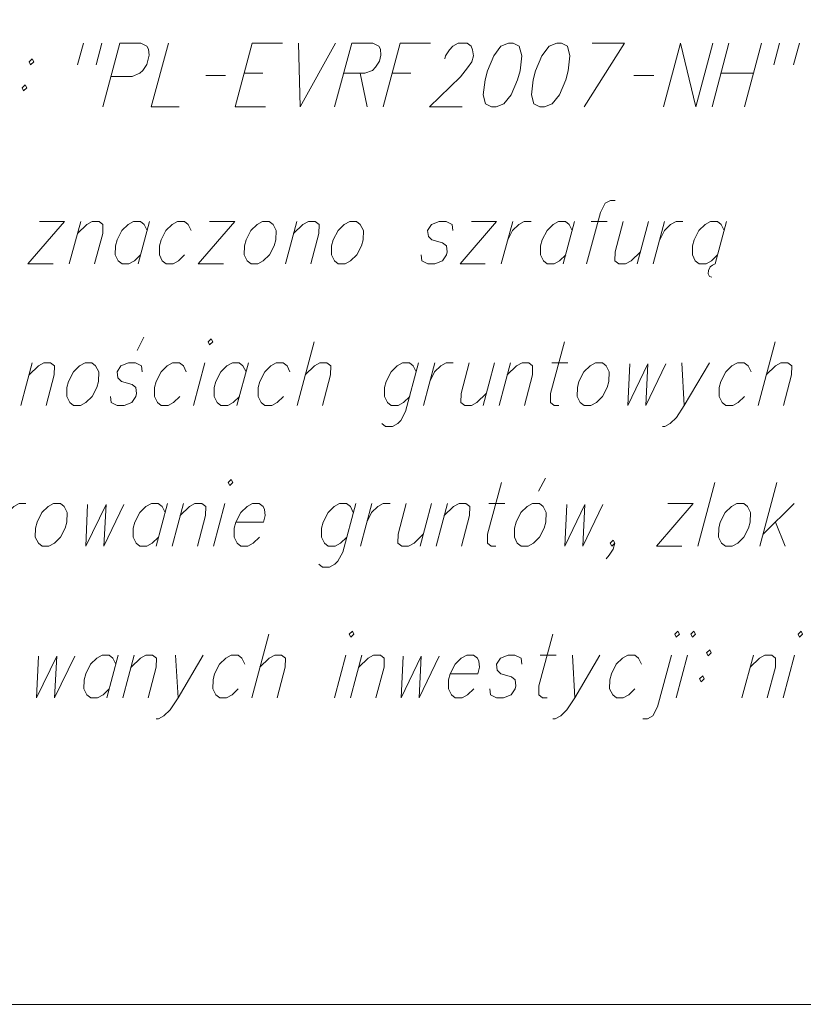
# Model space of a CAD drawing. Header units: metres. Extents: x 5555129 to 5555568, y 5636170 to 5636517.
# Tile 33 of 162: x 5555319 to 5555328, y 5636170 to 5636180. Entities that reach past the tile are written whole.
import ezdxf

# ---------------------------------------------------------------- set-up
doc = ezdxf.new("R2010")
doc.units = ezdxf.units.M
doc.header["$MEASUREMENT"] = 0
doc.layers.add('#RAMKA', color=7, linetype='Continuous', lineweight=18)

# ---------------------------------------------------------------- blocks, each defined once
blk = doc.blocks.new('*U432')
at = {"layer": '#RAMKA', "color": 7, "linetype": 'ByBlock', "lineweight": 18}
blk.add_line((5555319.536, 5636176.632), (5555319.412, 5636176.171), dxfattribs=at)
at = {"layer": '#RAMKA', "color": 7, "linetype": 'ByBlock', "lineweight": 18, "flags": 128}
blk.add_lwpolyline([(5555319.501, 5636176.502), (5555319.602, 5636176.599), (5555319.66, 5636176.632), (5555319.735, 5636176.632), (5555319.776, 5636176.599), (5555319.774, 5636176.502), (5555319.686, 5636176.171)], dxfattribs=at)
blk = doc.blocks.new('*U433')
at = {"layer": '#RAMKA', "color": 7, "linetype": 'ByBlock', "lineweight": 18}
blk.add_line((5555320.671, 5636176.767), (5555320.746, 5636176.909), dxfattribs=at)
at = {"layer": '#RAMKA', "color": 7, "linetype": 'ByBlock', "lineweight": 18, "flags": 128}
blk.add_lwpolyline([(5555320.728, 5636176.534), (5555320.721, 5636176.599), (5555320.655, 5636176.632), (5555320.58, 5636176.632), (5555320.497, 5636176.599), (5555320.455, 5636176.534), (5555320.462, 5636176.469), (5555320.502, 5636176.431), (5555320.617, 5636176.399), (5555320.658, 5636176.366), (5555320.666, 5636176.301), (5555320.657, 5636176.268), (5555320.615, 5636176.203), (5555320.531, 5636176.171), (5555320.457, 5636176.171), (5555320.391, 5636176.203), (5555320.383, 5636176.268)], dxfattribs=at)
blk = doc.blocks.new('*U434')
at = {"layer": '#RAMKA', "color": 7, "linetype": 'ByBlock', "lineweight": 18}
blk.add_line((5555321.405, 5636176.632), (5555321.282, 5636176.171), dxfattribs=at)
at = {"layer": '#RAMKA', "color": 7, "linetype": 'ByBlock', "lineweight": 18, "flags": 128}
blk.add_lwpolyline([(5555321.441, 5636176.86), (5555321.457, 5636176.827), (5555321.491, 5636176.86), (5555321.475, 5636176.892), (5555321.441, 5636176.86)], dxfattribs=at)
blk = doc.blocks.new('*U435')
at = {"layer": '#RAMKA', "color": 7, "linetype": 'ByBlock', "lineweight": 18}
blk.add_line((5555321.878, 5636176.632), (5555321.754, 5636176.171), dxfattribs=at)
at = {"layer": '#RAMKA', "color": 7, "linetype": 'ByBlock', "lineweight": 18, "flags": 128}
blk.add_lwpolyline([(5555321.852, 5636176.534), (5555321.819, 5636176.599), (5555321.778, 5636176.632), (5555321.704, 5636176.632), (5555321.645, 5636176.599), (5555321.578, 5636176.534), (5555321.525, 5636176.431), (5555321.508, 5636176.366), (5555321.507, 5636176.268), (5555321.539, 5636176.203), (5555321.58, 5636176.171), (5555321.655, 5636176.171), (5555321.713, 5636176.203), (5555321.78, 5636176.268)], dxfattribs=at)
blk = doc.blocks.new('*U436')
at = {"layer": '#RAMKA', "color": 7, "linetype": 'ByBlock', "lineweight": 18}
blk.add_line((5555322.59, 5636176.86), (5555322.405, 5636176.171), dxfattribs=at)
at = {"layer": '#RAMKA', "color": 7, "linetype": 'ByBlock', "lineweight": 18, "flags": 128}
blk.add_lwpolyline([(5555322.494, 5636176.502), (5555322.594, 5636176.599), (5555322.653, 5636176.632), (5555322.728, 5636176.632), (5555322.769, 5636176.599), (5555322.767, 5636176.502), (5555322.679, 5636176.171)], dxfattribs=at)
blk = doc.blocks.new('*U437')
at = {"layer": '#RAMKA', "color": 7, "linetype": 'ByBlock', "lineweight": 18, "flags": 128}
for points in [[(5555323.722, 5636176.632), (5555323.581, 5636176.106), (5555323.53, 5636176.008), (5555323.497, 5636175.975), (5555323.438, 5636175.943), (5555323.364, 5636175.943), (5555323.323, 5636175.975)], [(5555323.696, 5636176.534), (5555323.664, 5636176.599), (5555323.623, 5636176.632), (5555323.548, 5636176.632), (5555323.49, 5636176.599), (5555323.423, 5636176.534), (5555323.37, 5636176.431), (5555323.353, 5636176.366), (5555323.351, 5636176.268), (5555323.384, 5636176.203), (5555323.425, 5636176.171), (5555323.499, 5636176.171), (5555323.558, 5636176.203), (5555323.625, 5636176.268)]]:
    blk.add_lwpolyline(points, dxfattribs=at)
blk = doc.blocks.new('*U438')
at = {"layer": '#RAMKA', "color": 7, "linetype": 'ByBlock', "lineweight": 18}
blk.add_line((5555323.897, 5636176.632), (5555323.773, 5636176.171), dxfattribs=at)
at = {"layer": '#RAMKA', "color": 7, "linetype": 'ByBlock', "lineweight": 18, "flags": 128}
blk.add_lwpolyline([(5555323.843, 5636176.431), (5555323.895, 5636176.534), (5555323.962, 5636176.599), (5555324.021, 5636176.632), (5555324.095, 5636176.632)], dxfattribs=at)
blk = doc.blocks.new('*U439')
at = {"layer": '#RAMKA', "color": 7, "linetype": 'ByBlock', "lineweight": 18}
blk.add_line((5555324.543, 5636176.632), (5555324.42, 5636176.171), dxfattribs=at)
at = {"layer": '#RAMKA', "color": 7, "linetype": 'ByBlock', "lineweight": 18, "flags": 128}
blk.add_lwpolyline([(5555324.27, 5636176.632), (5555324.181, 5636176.301), (5555324.18, 5636176.203), (5555324.221, 5636176.171), (5555324.295, 5636176.171), (5555324.354, 5636176.203), (5555324.455, 5636176.301)], dxfattribs=at)
blk = doc.blocks.new('*U440')
at = {"layer": '#RAMKA', "color": 7, "linetype": 'ByBlock', "lineweight": 18}
blk.add_line((5555324.717, 5636176.632), (5555324.594, 5636176.171), dxfattribs=at)
at = {"layer": '#RAMKA', "color": 7, "linetype": 'ByBlock', "lineweight": 18, "flags": 128}
blk.add_lwpolyline([(5555324.682, 5636176.502), (5555324.783, 5636176.599), (5555324.842, 5636176.632), (5555324.916, 5636176.632), (5555324.957, 5636176.599), (5555324.956, 5636176.502), (5555324.867, 5636176.171)], dxfattribs=at)
blk = doc.blocks.new('*U441')
at = {"layer": '#RAMKA', "color": 7, "linetype": 'ByBlock', "lineweight": 18}
blk.add_line((5555325.165, 5636176.632), (5555325.339, 5636176.632), dxfattribs=at)
at = {"layer": '#RAMKA', "color": 7, "linetype": 'ByBlock', "lineweight": 18, "flags": 128}
blk.add_lwpolyline([(5555325.301, 5636176.86), (5555325.151, 5636176.301), (5555325.15, 5636176.203), (5555325.191, 5636176.171), (5555325.24, 5636176.171)], dxfattribs=at)
blk = doc.blocks.new('*U442')
at = {"layer": '#RAMKA', "color": 7, "linetype": 'ByBlock', "lineweight": 18}
blk.add_line((5555326.574, 5636176.632), (5555326.599, 5636176.171), dxfattribs=at)
at = {"layer": '#RAMKA', "color": 7, "linetype": 'ByBlock', "lineweight": 18, "flags": 128}
blk.add_lwpolyline([(5555326.872, 5636176.632), (5555326.599, 5636176.171), (5555326.515, 5636176.041), (5555326.447, 5636175.975), (5555326.389, 5636175.943), (5555326.364, 5636175.943)], dxfattribs=at)
blk = doc.blocks.new('*U443')
at = {"layer": '#RAMKA', "color": 7, "linetype": 'ByBlock', "lineweight": 18}
blk.add_line((5555327.584, 5636176.86), (5555327.399, 5636176.171), dxfattribs=at)
at = {"layer": '#RAMKA', "color": 7, "linetype": 'ByBlock', "lineweight": 18, "flags": 128}
blk.add_lwpolyline([(5555327.488, 5636176.502), (5555327.589, 5636176.599), (5555327.647, 5636176.632), (5555327.722, 5636176.632), (5555327.763, 5636176.599), (5555327.762, 5636176.502), (5555327.673, 5636176.171)], dxfattribs=at)
blk = doc.blocks.new('*U461')
at = {"layer": '#RAMKA', "color": 7, "linetype": 'ByBlock', "lineweight": 18}
blk.add_line((5555319.269, 5636175.108), (5555319.145, 5636174.647), dxfattribs=at)
at = {"layer": '#RAMKA', "color": 7, "linetype": 'ByBlock', "lineweight": 18, "flags": 128}
blk.add_lwpolyline([(5555319.215, 5636174.908), (5555319.268, 5636175.011), (5555319.335, 5636175.076), (5555319.393, 5636175.108), (5555319.468, 5636175.108)], dxfattribs=at)
blk = doc.blocks.new('*U462')
at = {"layer": '#RAMKA', "color": 7, "linetype": 'ByBlock', "lineweight": 18}
blk.add_line((5555321.001, 5636175.108), (5555320.877, 5636174.647), dxfattribs=at)
at = {"layer": '#RAMKA', "color": 7, "linetype": 'ByBlock', "lineweight": 18, "flags": 128}
blk.add_lwpolyline([(5555320.975, 5636175.011), (5555320.942, 5636175.076), (5555320.901, 5636175.108), (5555320.827, 5636175.108), (5555320.768, 5636175.076), (5555320.701, 5636175.011), (5555320.648, 5636174.908), (5555320.631, 5636174.842), (5555320.63, 5636174.745), (5555320.662, 5636174.68), (5555320.703, 5636174.647), (5555320.778, 5636174.647), (5555320.836, 5636174.68), (5555320.903, 5636174.745)], dxfattribs=at)
blk = doc.blocks.new('*U463')
at = {"layer": '#RAMKA', "color": 7, "linetype": 'ByBlock', "lineweight": 18}
blk.add_line((5555321.175, 5636175.108), (5555321.051, 5636174.647), dxfattribs=at)
at = {"layer": '#RAMKA', "color": 7, "linetype": 'ByBlock', "lineweight": 18, "flags": 128}
blk.add_lwpolyline([(5555321.14, 5636174.978), (5555321.241, 5636175.076), (5555321.299, 5636175.108), (5555321.374, 5636175.108), (5555321.415, 5636175.076), (5555321.414, 5636174.978), (5555321.325, 5636174.647)], dxfattribs=at)
blk = doc.blocks.new('*U464')
at = {"layer": '#RAMKA', "color": 7, "linetype": 'ByBlock', "lineweight": 18}
blk.add_line((5555321.623, 5636175.108), (5555321.499, 5636174.647), dxfattribs=at)
at = {"layer": '#RAMKA', "color": 7, "linetype": 'ByBlock', "lineweight": 18, "flags": 128}
blk.add_lwpolyline([(5555321.659, 5636175.336), (5555321.675, 5636175.304), (5555321.708, 5636175.336), (5555321.692, 5636175.369), (5555321.659, 5636175.336)], dxfattribs=at)
blk = doc.blocks.new('*U465')
at = {"layer": '#RAMKA', "color": 7, "linetype": 'ByBlock', "lineweight": 18, "flags": 128}
for points in [[(5555323.04, 5636175.108), (5555322.899, 5636174.582), (5555322.848, 5636174.484), (5555322.815, 5636174.452), (5555322.756, 5636174.419), (5555322.682, 5636174.419), (5555322.641, 5636174.452)], [(5555323.014, 5636175.011), (5555322.982, 5636175.076), (5555322.941, 5636175.108), (5555322.866, 5636175.108), (5555322.808, 5636175.076), (5555322.741, 5636175.011), (5555322.688, 5636174.908), (5555322.671, 5636174.842), (5555322.669, 5636174.745), (5555322.702, 5636174.68), (5555322.743, 5636174.647), (5555322.817, 5636174.647), (5555322.876, 5636174.68), (5555322.943, 5636174.745)]]:
    blk.add_lwpolyline(points, dxfattribs=at)
blk = doc.blocks.new('*U466')
at = {"layer": '#RAMKA', "color": 7, "linetype": 'ByBlock', "lineweight": 18}
blk.add_line((5555323.214, 5636175.108), (5555323.091, 5636174.647), dxfattribs=at)
at = {"layer": '#RAMKA', "color": 7, "linetype": 'ByBlock', "lineweight": 18, "flags": 128}
blk.add_lwpolyline([(5555323.161, 5636174.908), (5555323.213, 5636175.011), (5555323.28, 5636175.076), (5555323.339, 5636175.108), (5555323.413, 5636175.108)], dxfattribs=at)
blk = doc.blocks.new('*U467')
at = {"layer": '#RAMKA', "color": 7, "linetype": 'ByBlock', "lineweight": 18}
blk.add_line((5555323.861, 5636175.108), (5555323.738, 5636174.647), dxfattribs=at)
at = {"layer": '#RAMKA', "color": 7, "linetype": 'ByBlock', "lineweight": 18, "flags": 128}
blk.add_lwpolyline([(5555323.587, 5636175.108), (5555323.499, 5636174.777), (5555323.498, 5636174.68), (5555323.539, 5636174.647), (5555323.613, 5636174.647), (5555323.672, 5636174.68), (5555323.772, 5636174.777)], dxfattribs=at)
blk = doc.blocks.new('*U468')
at = {"layer": '#RAMKA', "color": 7, "linetype": 'ByBlock', "lineweight": 18}
blk.add_line((5555324.035, 5636175.108), (5555323.912, 5636174.647), dxfattribs=at)
at = {"layer": '#RAMKA', "color": 7, "linetype": 'ByBlock', "lineweight": 18, "flags": 128}
blk.add_lwpolyline([(5555324, 5636174.978), (5555324.101, 5636175.076), (5555324.16, 5636175.108), (5555324.234, 5636175.108), (5555324.275, 5636175.076), (5555324.274, 5636174.978), (5555324.185, 5636174.647)], dxfattribs=at)
blk = doc.blocks.new('*U469')
at = {"layer": '#RAMKA', "color": 7, "linetype": 'ByBlock', "lineweight": 18}
blk.add_line((5555324.483, 5636175.108), (5555324.657, 5636175.108), dxfattribs=at)
at = {"layer": '#RAMKA', "color": 7, "linetype": 'ByBlock', "lineweight": 18, "flags": 128}
blk.add_lwpolyline([(5555324.619, 5636175.336), (5555324.469, 5636174.777), (5555324.468, 5636174.68), (5555324.509, 5636174.647), (5555324.558, 5636174.647)], dxfattribs=at)
blk = doc.blocks.new('*U470')
at = {"layer": '#RAMKA', "color": 7, "linetype": 'ByBlock', "lineweight": 18}
blk.add_line((5555325.021, 5636175.244), (5555325.096, 5636175.385), dxfattribs=at)
at = {"layer": '#RAMKA', "color": 7, "linetype": 'ByBlock', "lineweight": 18, "flags": 128}
blk.add_lwpolyline([(5555324.955, 5636175.108), (5555324.897, 5636175.076), (5555324.83, 5636175.011), (5555324.777, 5636174.908), (5555324.76, 5636174.842), (5555324.759, 5636174.745), (5555324.791, 5636174.68), (5555324.832, 5636174.647), (5555324.907, 5636174.647), (5555324.965, 5636174.68), (5555325.032, 5636174.745), (5555325.083, 5636174.842), (5555325.101, 5636174.908), (5555325.103, 5636175.011), (5555325.071, 5636175.076), (5555325.03, 5636175.108), (5555324.955, 5636175.108)], dxfattribs=at)
blk = doc.blocks.new('*U471')
at = {"layer": '#RAMKA', "color": 7, "linetype": 'ByBlock', "lineweight": 18}
for p, q in [((5555326.696, 5636175.108), (5555326.299, 5636174.647)), ((5555326.422, 5636175.108), (5555326.696, 5636175.108)), ((5555326.299, 5636174.647), (5555326.572, 5636174.647))]:
    blk.add_line(p, q, dxfattribs=at)
blk = doc.blocks.new('*U472')
at = {"layer": '#RAMKA', "color": 7, "linetype": 'ByBlock', "lineweight": 18}
for p, q in [((5555327.602, 5636175.336), (5555327.418, 5636174.647)), ((5555327.79, 5636175.108), (5555327.453, 5636174.777)), ((5555327.587, 5636174.908), (5555327.691, 5636174.647))]:
    blk.add_line(p, q, dxfattribs=at)
blk = doc.blocks.new('*U492')
at = {"layer": '#RAMKA', "color": 7, "linetype": 'ByBlock', "lineweight": 18}
blk.add_line((5555320.467, 5636173.466), (5555320.344, 5636173.005), dxfattribs=at)
at = {"layer": '#RAMKA', "color": 7, "linetype": 'ByBlock', "lineweight": 18, "flags": 128}
blk.add_lwpolyline([(5555320.441, 5636173.368), (5555320.409, 5636173.433), (5555320.368, 5636173.466), (5555320.293, 5636173.466), (5555320.235, 5636173.433), (5555320.167, 5636173.368), (5555320.115, 5636173.265), (5555320.098, 5636173.2), (5555320.096, 5636173.102), (5555320.129, 5636173.037), (5555320.17, 5636173.005), (5555320.244, 5636173.005), (5555320.303, 5636173.037), (5555320.37, 5636173.102)], dxfattribs=at)
blk = doc.blocks.new('*U493')
at = {"layer": '#RAMKA', "color": 7, "linetype": 'ByBlock', "lineweight": 18}
blk.add_line((5555320.641, 5636173.466), (5555320.518, 5636173.005), dxfattribs=at)
at = {"layer": '#RAMKA', "color": 7, "linetype": 'ByBlock', "lineweight": 18, "flags": 128}
blk.add_lwpolyline([(5555320.606, 5636173.336), (5555320.707, 5636173.433), (5555320.766, 5636173.466), (5555320.84, 5636173.466), (5555320.881, 5636173.433), (5555320.88, 5636173.336), (5555320.791, 5636173.005)], dxfattribs=at)
blk = doc.blocks.new('*U494')
at = {"layer": '#RAMKA', "color": 7, "linetype": 'ByBlock', "lineweight": 18}
blk.add_line((5555321.089, 5636173.466), (5555321.115, 5636173.005), dxfattribs=at)
at = {"layer": '#RAMKA', "color": 7, "linetype": 'ByBlock', "lineweight": 18, "flags": 128}
blk.add_lwpolyline([(5555321.388, 5636173.466), (5555321.115, 5636173.005), (5555321.03, 5636172.874), (5555320.963, 5636172.809), (5555320.904, 5636172.777), (5555320.88, 5636172.777)], dxfattribs=at)
blk = doc.blocks.new('*U495')
at = {"layer": '#RAMKA', "color": 7, "linetype": 'ByBlock', "lineweight": 18}
blk.add_line((5555322.099, 5636173.694), (5555321.915, 5636173.005), dxfattribs=at)
at = {"layer": '#RAMKA', "color": 7, "linetype": 'ByBlock', "lineweight": 18, "flags": 128}
blk.add_lwpolyline([(5555322.003, 5636173.336), (5555322.104, 5636173.433), (5555322.163, 5636173.466), (5555322.237, 5636173.466), (5555322.278, 5636173.433), (5555322.277, 5636173.336), (5555322.188, 5636173.005)], dxfattribs=at)
blk = doc.blocks.new('*U496')
at = {"layer": '#RAMKA', "color": 7, "linetype": 'ByBlock', "lineweight": 18}
blk.add_line((5555322.934, 5636173.466), (5555322.81, 5636173.005), dxfattribs=at)
at = {"layer": '#RAMKA', "color": 7, "linetype": 'ByBlock', "lineweight": 18, "flags": 128}
blk.add_lwpolyline([(5555322.97, 5636173.694), (5555322.986, 5636173.661), (5555323.02, 5636173.694), (5555323.004, 5636173.726), (5555322.97, 5636173.694)], dxfattribs=at)
blk = doc.blocks.new('*U497')
at = {"layer": '#RAMKA', "color": 7, "linetype": 'ByBlock', "lineweight": 18}
blk.add_line((5555323.108, 5636173.466), (5555322.984, 5636173.005), dxfattribs=at)
at = {"layer": '#RAMKA', "color": 7, "linetype": 'ByBlock', "lineweight": 18, "flags": 128}
blk.add_lwpolyline([(5555323.073, 5636173.336), (5555323.174, 5636173.433), (5555323.232, 5636173.466), (5555323.307, 5636173.466), (5555323.348, 5636173.433), (5555323.347, 5636173.336), (5555323.258, 5636173.005)], dxfattribs=at)
blk = doc.blocks.new('*U498')
at = {"layer": '#RAMKA', "color": 7, "linetype": 'ByBlock', "lineweight": 18}
blk.add_line((5555325.039, 5636173.466), (5555325.213, 5636173.466), dxfattribs=at)
at = {"layer": '#RAMKA', "color": 7, "linetype": 'ByBlock', "lineweight": 18, "flags": 128}
blk.add_lwpolyline([(5555325.174, 5636173.694), (5555325.025, 5636173.135), (5555325.023, 5636173.037), (5555325.064, 5636173.005), (5555325.114, 5636173.005)], dxfattribs=at)
blk = doc.blocks.new('*U499')
at = {"layer": '#RAMKA', "color": 7, "linetype": 'ByBlock', "lineweight": 18}
blk.add_line((5555325.387, 5636173.466), (5555325.413, 5636173.005), dxfattribs=at)
at = {"layer": '#RAMKA', "color": 7, "linetype": 'ByBlock', "lineweight": 18, "flags": 128}
blk.add_lwpolyline([(5555325.685, 5636173.466), (5555325.413, 5636173.005), (5555325.328, 5636172.874), (5555325.261, 5636172.809), (5555325.202, 5636172.777), (5555325.177, 5636172.777)], dxfattribs=at)
blk = doc.blocks.new('*U500')
at = {"layer": '#RAMKA', "color": 7, "linetype": 'ByBlock', "lineweight": 18, "flags": 128}
for points in [[(5555326.497, 5636173.694), (5555326.513, 5636173.661), (5555326.547, 5636173.694), (5555326.53, 5636173.726), (5555326.497, 5636173.694)], [(5555326.461, 5636173.466), (5555326.311, 5636172.907), (5555326.26, 5636172.809), (5555326.201, 5636172.777), (5555326.152, 5636172.777)]]:
    blk.add_lwpolyline(points, dxfattribs=at)
blk = doc.blocks.new('*U501')
at = {"layer": '#RAMKA', "color": 7, "linetype": 'ByBlock', "lineweight": 18}
blk.add_line((5555326.635, 5636173.466), (5555326.511, 5636173.005), dxfattribs=at)
at = {"layer": '#RAMKA', "color": 7, "linetype": 'ByBlock', "lineweight": 18, "flags": 128}
blk.add_lwpolyline([(5555326.671, 5636173.694), (5555326.687, 5636173.661), (5555326.721, 5636173.694), (5555326.704, 5636173.726), (5555326.671, 5636173.694)], dxfattribs=at)
blk = doc.blocks.new('*U502')
at = {"layer": '#RAMKA', "color": 7, "linetype": 'ByBlock', "lineweight": 18, "flags": 128}
for points in [[(5555326.875, 5636173.525), (5555326.841, 5636173.493), (5555326.857, 5636173.46), (5555326.891, 5636173.493), (5555326.875, 5636173.525)], [(5555326.799, 5636173.243), (5555326.765, 5636173.211), (5555326.782, 5636173.178), (5555326.815, 5636173.211), (5555326.799, 5636173.243)]]:
    blk.add_lwpolyline(points, dxfattribs=at)
blk = doc.blocks.new('*U503')
at = {"layer": '#RAMKA', "color": 7, "linetype": 'ByBlock', "lineweight": 18}
blk.add_line((5555327.348, 5636173.466), (5555327.224, 5636173.005), dxfattribs=at)
at = {"layer": '#RAMKA', "color": 7, "linetype": 'ByBlock', "lineweight": 18, "flags": 128}
blk.add_lwpolyline([(5555327.313, 5636173.336), (5555327.414, 5636173.433), (5555327.472, 5636173.466), (5555327.547, 5636173.466), (5555327.588, 5636173.433), (5555327.586, 5636173.336), (5555327.498, 5636173.005)], dxfattribs=at)
blk = doc.blocks.new('*U504')
at = {"layer": '#RAMKA', "color": 7, "linetype": 'ByBlock', "lineweight": 18}
blk.add_line((5555327.795, 5636173.466), (5555327.672, 5636173.005), dxfattribs=at)
at = {"layer": '#RAMKA', "color": 7, "linetype": 'ByBlock', "lineweight": 18, "flags": 128}
blk.add_lwpolyline([(5555327.832, 5636173.694), (5555327.848, 5636173.661), (5555327.881, 5636173.694), (5555327.865, 5636173.726), (5555327.832, 5636173.694)], dxfattribs=at)
blk = doc.blocks.new('*U538')
at = {"layer": '#RAMKA', "color": 7, "linetype": 'ByBlock', "lineweight": 18, "flags": 128}
for points in [[(5555319.536, 5636179.925), (5555319.502, 5636179.892), (5555319.518, 5636179.86), (5555319.552, 5636179.892), (5555319.536, 5636179.925)], [(5555319.46, 5636179.643), (5555319.427, 5636179.61), (5555319.443, 5636179.578), (5555319.476, 5636179.61), (5555319.46, 5636179.643)]]:
    blk.add_lwpolyline(points, dxfattribs=at)
blk = doc.blocks.new('*U539')
at = {"layer": '#RAMKA', "color": 7, "linetype": 'ByBlock', "lineweight": 18}
for p, q in [((5555320.091, 5636180.093), (5555320.028, 5636179.86)), ((5555320.29, 5636180.093), (5555320.227, 5636179.86))]:
    blk.add_line(p, q, dxfattribs=at)
blk = doc.blocks.new('*U540')
at = {"layer": '#RAMKA', "color": 7, "linetype": 'ByBlock', "lineweight": 18}
blk.add_line((5555320.485, 5636180.093), (5555320.3, 5636179.404), dxfattribs=at)
at = {"layer": '#RAMKA', "color": 7, "linetype": 'ByBlock', "lineweight": 18, "flags": 128}
blk.add_lwpolyline([(5555320.485, 5636180.093), (5555320.713, 5636180.093), (5555320.779, 5636180.061), (5555320.795, 5636180.028), (5555320.802, 5636179.963), (5555320.776, 5636179.865), (5555320.734, 5636179.8), (5555320.7, 5636179.768), (5555320.617, 5636179.735), (5555320.389, 5636179.735)], dxfattribs=at)
blk = doc.blocks.new('*U541')
at = {"layer": '#RAMKA', "color": 7, "linetype": 'ByBlock', "lineweight": 18}
for p, q in [((5555321.919, 5636180.093), (5555321.734, 5636179.404)), ((5555321.919, 5636180.093), (5555322.246, 5636180.093)), ((5555321.832, 5636179.768), (5555322.035, 5636179.768)), ((5555321.734, 5636179.404), (5555322.062, 5636179.404))]:
    blk.add_line(p, q, dxfattribs=at)
blk = doc.blocks.new('*U542')
at = {"layer": '#RAMKA', "color": 7, "linetype": 'ByBlock', "lineweight": 18}
for p in [(5555322.42, 5636180.093), (5555322.823, 5636180.093)]:
    blk.add_line(p, (5555322.439, 5636179.404), dxfattribs=at)
blk = doc.blocks.new('*U543')
at = {"layer": '#RAMKA', "color": 7, "linetype": 'ByBlock', "lineweight": 18}
for p, q in [((5555322.997, 5636180.093), (5555322.812, 5636179.404)), ((5555323.088, 5636179.768), (5555323.165, 5636179.404))]:
    blk.add_line(p, q, dxfattribs=at)
at = {"layer": '#RAMKA', "color": 7, "linetype": 'ByBlock', "lineweight": 18, "flags": 128}
blk.add_lwpolyline([(5555322.997, 5636180.093), (5555323.225, 5636180.093), (5555323.291, 5636180.061), (5555323.307, 5636180.028), (5555323.314, 5636179.963), (5555323.297, 5636179.898), (5555323.254, 5636179.833), (5555323.221, 5636179.8), (5555323.138, 5636179.768), (5555322.91, 5636179.768)], dxfattribs=at)
blk = doc.blocks.new('*U544')
at = {"layer": '#RAMKA', "color": 7, "linetype": 'ByBlock', "lineweight": 18}
for p, q in [((5555323.523, 5636180.093), (5555323.339, 5636179.404)), ((5555323.523, 5636180.093), (5555323.851, 5636180.093)), ((5555323.436, 5636179.768), (5555323.639, 5636179.768))]:
    blk.add_line(p, q, dxfattribs=at)
blk = doc.blocks.new('*U545')
at = {"layer": '#RAMKA', "color": 7, "linetype": 'ByBlock', "lineweight": 18}
for p, q in [((5555325.952, 5636180.093), (5555325.515, 5636179.404)), ((5555325.6, 5636180.093), (5555325.952, 5636180.093))]:
    blk.add_line(p, q, dxfattribs=at)
blk = doc.blocks.new('*U546')
at = {"layer": '#RAMKA', "color": 7, "linetype": 'ByBlock', "lineweight": 18}
for p, q in [((5555327.084, 5636180.093), (5555326.9, 5636179.404)), ((5555327.437, 5636180.093), (5555327.252, 5636179.404)), ((5555326.997, 5636179.768), (5555327.349, 5636179.768))]:
    blk.add_line(p, q, dxfattribs=at)
blk = doc.blocks.new('*U562')
at = {"layer": '#RAMKA', "color": 7, "linetype": 'ByBlock', "lineweight": 18}
for p, q in [((5555319.887, 5636178.164), (5555319.489, 5636177.703)), ((5555319.613, 5636178.164), (5555319.887, 5636178.164)), ((5555319.489, 5636177.703), (5555319.763, 5636177.703))]:
    blk.add_line(p, q, dxfattribs=at)
blk = doc.blocks.new('*U563')
at = {"layer": '#RAMKA', "color": 7, "linetype": 'ByBlock', "lineweight": 18}
blk.add_line((5555320.061, 5636178.164), (5555319.937, 5636177.703), dxfattribs=at)
at = {"layer": '#RAMKA', "color": 7, "linetype": 'ByBlock', "lineweight": 18, "flags": 128}
blk.add_lwpolyline([(5555320.026, 5636178.034), (5555320.127, 5636178.132), (5555320.185, 5636178.164), (5555320.26, 5636178.164), (5555320.301, 5636178.132), (5555320.299, 5636178.034), (5555320.211, 5636177.703)], dxfattribs=at)
blk = doc.blocks.new('*U564')
at = {"layer": '#RAMKA', "color": 7, "linetype": 'ByBlock', "lineweight": 18}
blk.add_line((5555320.807, 5636178.164), (5555320.683, 5636177.703), dxfattribs=at)
at = {"layer": '#RAMKA', "color": 7, "linetype": 'ByBlock', "lineweight": 18, "flags": 128}
blk.add_lwpolyline([(5555320.781, 5636178.067), (5555320.748, 5636178.132), (5555320.707, 5636178.164), (5555320.633, 5636178.164), (5555320.574, 5636178.132), (5555320.507, 5636178.067), (5555320.455, 5636177.964), (5555320.437, 5636177.899), (5555320.436, 5636177.801), (5555320.468, 5636177.736), (5555320.509, 5636177.703), (5555320.584, 5636177.703), (5555320.642, 5636177.736), (5555320.709, 5636177.801)], dxfattribs=at)
blk = doc.blocks.new('*U565')
at = {"layer": '#RAMKA', "color": 7, "linetype": 'ByBlock', "lineweight": 18}
for p, q in [((5555321.731, 5636178.164), (5555321.334, 5636177.703)), ((5555321.458, 5636178.164), (5555321.731, 5636178.164)), ((5555321.334, 5636177.703), (5555321.608, 5636177.703))]:
    blk.add_line(p, q, dxfattribs=at)
blk = doc.blocks.new('*U566')
at = {"layer": '#RAMKA', "color": 7, "linetype": 'ByBlock', "lineweight": 18}
blk.add_line((5555322.403, 5636178.164), (5555322.279, 5636177.703), dxfattribs=at)
at = {"layer": '#RAMKA', "color": 7, "linetype": 'ByBlock', "lineweight": 18, "flags": 128}
blk.add_lwpolyline([(5555322.368, 5636178.034), (5555322.469, 5636178.132), (5555322.527, 5636178.164), (5555322.602, 5636178.164), (5555322.643, 5636178.132), (5555322.641, 5636178.034), (5555322.553, 5636177.703)], dxfattribs=at)
blk = doc.blocks.new('*U567')
at = {"layer": '#RAMKA', "color": 7, "linetype": 'ByBlock', "lineweight": 18}
for p, q in [((5555324.567, 5636178.164), (5555324.17, 5636177.703)), ((5555324.293, 5636178.164), (5555324.567, 5636178.164)), ((5555324.17, 5636177.703), (5555324.443, 5636177.703))]:
    blk.add_line(p, q, dxfattribs=at)
blk = doc.blocks.new('*U568')
at = {"layer": '#RAMKA', "color": 7, "linetype": 'ByBlock', "lineweight": 18}
blk.add_line((5555324.741, 5636178.164), (5555324.617, 5636177.703), dxfattribs=at)
at = {"layer": '#RAMKA', "color": 7, "linetype": 'ByBlock', "lineweight": 18, "flags": 128}
blk.add_lwpolyline([(5555324.687, 5636177.964), (5555324.74, 5636178.067), (5555324.807, 5636178.132), (5555324.865, 5636178.164), (5555324.94, 5636178.164)], dxfattribs=at)
blk = doc.blocks.new('*U569')
at = {"layer": '#RAMKA', "color": 7, "linetype": 'ByBlock', "lineweight": 18}
blk.add_line((5555325.412, 5636178.164), (5555325.289, 5636177.703), dxfattribs=at)
at = {"layer": '#RAMKA', "color": 7, "linetype": 'ByBlock', "lineweight": 18, "flags": 128}
blk.add_lwpolyline([(5555325.386, 5636178.067), (5555325.354, 5636178.132), (5555325.313, 5636178.164), (5555325.238, 5636178.164), (5555325.18, 5636178.132), (5555325.113, 5636178.067), (5555325.06, 5636177.964), (5555325.043, 5636177.899), (5555325.041, 5636177.801), (5555325.074, 5636177.736), (5555325.115, 5636177.703), (5555325.189, 5636177.703), (5555325.248, 5636177.736), (5555325.315, 5636177.801)], dxfattribs=at)
blk = doc.blocks.new('*U570')
at = {"layer": '#RAMKA', "color": 7, "linetype": 'ByBlock', "lineweight": 18}
blk.add_line((5555325.591, 5636178.164), (5555325.765, 5636178.164), dxfattribs=at)
at = {"layer": '#RAMKA', "color": 7, "linetype": 'ByBlock', "lineweight": 18, "flags": 128}
blk.add_lwpolyline([(5555325.851, 5636178.392), (5555325.801, 5636178.392), (5555325.742, 5636178.36), (5555325.691, 5636178.262), (5555325.542, 5636177.703)], dxfattribs=at)
blk = doc.blocks.new('*U571')
at = {"layer": '#RAMKA', "color": 7, "linetype": 'ByBlock', "lineweight": 18}
blk.add_line((5555326.212, 5636178.164), (5555326.089, 5636177.703), dxfattribs=at)
at = {"layer": '#RAMKA', "color": 7, "linetype": 'ByBlock', "lineweight": 18, "flags": 128}
blk.add_lwpolyline([(5555325.939, 5636178.164), (5555325.85, 5636177.833), (5555325.849, 5636177.736), (5555325.89, 5636177.703), (5555325.964, 5636177.703), (5555326.023, 5636177.736), (5555326.124, 5636177.833)], dxfattribs=at)
blk = doc.blocks.new('*U572')
at = {"layer": '#RAMKA', "color": 7, "linetype": 'ByBlock', "lineweight": 18}
blk.add_line((5555326.386, 5636178.164), (5555326.263, 5636177.703), dxfattribs=at)
at = {"layer": '#RAMKA', "color": 7, "linetype": 'ByBlock', "lineweight": 18, "flags": 128}
blk.add_lwpolyline([(5555326.333, 5636177.964), (5555326.385, 5636178.067), (5555326.452, 5636178.132), (5555326.511, 5636178.164), (5555326.585, 5636178.164)], dxfattribs=at)
blk = doc.blocks.new('*U573')
at = {"layer": '#RAMKA', "color": 7, "linetype": 'ByBlock', "lineweight": 18}
for p, q in [((5555327.058, 5636178.164), (5555326.934, 5636177.703)), ((5555326.907, 5636177.692), (5555326.88, 5636177.671)), ((5555326.934, 5636177.703), (5555326.907, 5636177.692)), ((5555326.862, 5636177.633), (5555326.86, 5636177.595)), ((5555326.86, 5636177.595), (5555326.873, 5636177.568)), ((5555326.88, 5636177.671), (5555326.862, 5636177.633)), ((5555326.873, 5636177.568), (5555326.897, 5636177.562))]:
    blk.add_line(p, q, dxfattribs=at)
at = {"layer": '#RAMKA', "color": 7, "linetype": 'ByBlock', "lineweight": 18, "flags": 128}
blk.add_lwpolyline([(5555327.032, 5636178.067), (5555327, 5636178.132), (5555326.959, 5636178.164), (5555326.884, 5636178.164), (5555326.825, 5636178.132), (5555326.758, 5636178.067), (5555326.706, 5636177.964), (5555326.688, 5636177.899), (5555326.687, 5636177.801), (5555326.719, 5636177.736), (5555326.76, 5636177.703), (5555326.835, 5636177.703), (5555326.893, 5636177.736), (5555326.961, 5636177.801)], dxfattribs=at)

msp = doc.modelspace()

# ---------------------------------------------------------------- linework, layer by layer
at = {"layer": '#RAMKA', "color": 7, "linetype": 'Continuous', "lineweight": 18}
for p, q in [((5555327.631, 5636180.093), (5555327.569, 5636179.86)), ((5555327.847, 5636180.093), (5555327.784, 5636179.86)), ((5555321.416, 5636179.746), (5555321.631, 5636179.746)), ((5555326.054, 5636179.746), (5555326.27, 5636179.746)), ((5555326.931, 5636175.336), (5555326.746, 5636174.647))]:
    msp.add_line(p, q, dxfattribs=at)
at = {"layer": '#RAMKA', "color": 7, "linetype": 'Continuous', "lineweight": 18, "flags": 128}
for points in [[(5555132.537, 5636373.686), (5555132.537, 5636169.686), (5555411.815, 5636169.686), (5555411.815, 5636373.686), (5555132.537, 5636373.686)], [(5555268.815, 5636169.686), (5555411.815, 5636169.686), (5555411.815, 5636191.382), (5555268.815, 5636191.382), (5555268.815, 5636169.686)]]:
    msp.add_lwpolyline(points, close=True, dxfattribs=at)
for points in [[(5555321.011, 5636180.093), (5555320.826, 5636179.404), (5555321.129, 5636179.404)], [(5555324.005, 5636179.925), (5555324.013, 5636179.957), (5555324.056, 5636180.023), (5555324.091, 5636180.061), (5555324.149, 5636180.093), (5555324.249, 5636180.093), (5555324.29, 5636180.061), (5555324.304, 5636180.023), (5555324.316, 5636179.957), (5555324.299, 5636179.892), (5555324.252, 5636179.827), (5555324.176, 5636179.73), (5555323.84, 5636179.404), (5555324.193, 5636179.404)], [(5555324.696, 5636180.093), (5555324.613, 5636180.061), (5555324.536, 5636179.957), (5555324.467, 5636179.795), (5555324.441, 5636179.697), (5555324.422, 5636179.534), (5555324.446, 5636179.437), (5555324.512, 5636179.404), (5555324.562, 5636179.404), (5555324.645, 5636179.437), (5555324.725, 5636179.534), (5555324.793, 5636179.697), (5555324.82, 5636179.795), (5555324.838, 5636179.957), (5555324.812, 5636180.061), (5555324.746, 5636180.093), (5555324.696, 5636180.093)], [(5555325.219, 5636180.093), (5555325.135, 5636180.061), (5555325.058, 5636179.957), (5555324.989, 5636179.795), (5555324.963, 5636179.697), (5555324.945, 5636179.534), (5555324.968, 5636179.437), (5555325.034, 5636179.404), (5555325.084, 5636179.404), (5555325.167, 5636179.437), (5555325.247, 5636179.534), (5555325.316, 5636179.697), (5555325.342, 5636179.795), (5555325.361, 5636179.957), (5555325.334, 5636180.061), (5555325.268, 5636180.093), (5555325.219, 5636180.093)], [(5555326.373, 5636179.404), (5555326.558, 5636180.093), (5555326.725, 5636179.404), (5555326.91, 5636180.093)], [(5555321.257, 5636178.067), (5555321.225, 5636178.132), (5555321.184, 5636178.164), (5555321.109, 5636178.164), (5555321.051, 5636178.132), (5555320.984, 5636178.067), (5555320.931, 5636177.964), (5555320.914, 5636177.899), (5555320.913, 5636177.801), (5555320.945, 5636177.736), (5555320.986, 5636177.703), (5555321.061, 5636177.703), (5555321.119, 5636177.736), (5555321.186, 5636177.801)], [(5555322.03, 5636178.164), (5555321.971, 5636178.132), (5555321.904, 5636178.067), (5555321.852, 5636177.964), (5555321.834, 5636177.899), (5555321.833, 5636177.801), (5555321.865, 5636177.736), (5555321.906, 5636177.703), (5555321.981, 5636177.703), (5555322.039, 5636177.736), (5555322.106, 5636177.801), (5555322.157, 5636177.899), (5555322.175, 5636177.964), (5555322.178, 5636178.067), (5555322.145, 5636178.132), (5555322.104, 5636178.164), (5555322.03, 5636178.164)], [(5555322.975, 5636178.164), (5555322.916, 5636178.132), (5555322.849, 5636178.067), (5555322.797, 5636177.964), (5555322.779, 5636177.899), (5555322.778, 5636177.801), (5555322.81, 5636177.736), (5555322.851, 5636177.703), (5555322.926, 5636177.703), (5555322.984, 5636177.736), (5555323.052, 5636177.801), (5555323.103, 5636177.899), (5555323.12, 5636177.964), (5555323.123, 5636178.067), (5555323.09, 5636178.132), (5555323.049, 5636178.164), (5555322.975, 5636178.164)], [(5555324.093, 5636178.067), (5555324.085, 5636178.132), (5555324.019, 5636178.164), (5555323.945, 5636178.164), (5555323.862, 5636178.132), (5555323.819, 5636178.067), (5555323.827, 5636178.002), (5555323.866, 5636177.964), (5555323.982, 5636177.931), (5555324.023, 5636177.899), (5555324.03, 5636177.833), (5555324.022, 5636177.801), (5555323.979, 5636177.736), (5555323.896, 5636177.703), (5555323.821, 5636177.703), (5555323.755, 5636177.736), (5555323.748, 5636177.801)], [(5555320.108, 5636176.632), (5555320.049, 5636176.599), (5555319.982, 5636176.534), (5555319.93, 5636176.431), (5555319.912, 5636176.366), (5555319.911, 5636176.268), (5555319.943, 5636176.203), (5555319.984, 5636176.171), (5555320.059, 5636176.171), (5555320.117, 5636176.203), (5555320.184, 5636176.268), (5555320.235, 5636176.366), (5555320.253, 5636176.431), (5555320.256, 5636176.534), (5555320.223, 5636176.599), (5555320.182, 5636176.632), (5555320.108, 5636176.632)], [(5555321.205, 5636176.534), (5555321.173, 5636176.599), (5555321.132, 5636176.632), (5555321.057, 5636176.632), (5555320.999, 5636176.599), (5555320.931, 5636176.534), (5555320.879, 5636176.431), (5555320.861, 5636176.366), (5555320.86, 5636176.268), (5555320.892, 5636176.203), (5555320.933, 5636176.171), (5555321.008, 5636176.171), (5555321.067, 5636176.203), (5555321.134, 5636176.268)], [(5555322.328, 5636176.534), (5555322.296, 5636176.599), (5555322.255, 5636176.632), (5555322.18, 5636176.632), (5555322.122, 5636176.599), (5555322.055, 5636176.534), (5555322.002, 5636176.431), (5555321.985, 5636176.366), (5555321.983, 5636176.268), (5555322.016, 5636176.203), (5555322.057, 5636176.171), (5555322.131, 5636176.171), (5555322.19, 5636176.203), (5555322.257, 5636176.268)], [(5555325.638, 5636176.632), (5555325.579, 5636176.599), (5555325.512, 5636176.534), (5555325.459, 5636176.431), (5555325.442, 5636176.366), (5555325.441, 5636176.268), (5555325.473, 5636176.203), (5555325.514, 5636176.171), (5555325.589, 5636176.171), (5555325.647, 5636176.203), (5555325.714, 5636176.268), (5555325.765, 5636176.366), (5555325.783, 5636176.431), (5555325.786, 5636176.534), (5555325.753, 5636176.599), (5555325.712, 5636176.632), (5555325.638, 5636176.632)], [(5555327.323, 5636176.534), (5555327.29, 5636176.599), (5555327.249, 5636176.632), (5555327.175, 5636176.632), (5555327.116, 5636176.599), (5555327.049, 5636176.534), (5555326.997, 5636176.431), (5555326.979, 5636176.366), (5555326.978, 5636176.268), (5555327.01, 5636176.203), (5555327.051, 5636176.171), (5555327.126, 5636176.171), (5555327.184, 5636176.203), (5555327.251, 5636176.268)], [(5555326.008, 5636176.621), (5555325.988, 5636176.171), (5555326.206, 5636176.621), (5555326.183, 5636176.171), (5555326.401, 5636176.621)], [(5555319.766, 5636175.108), (5555319.708, 5636175.076), (5555319.641, 5636175.011), (5555319.588, 5636174.908), (5555319.571, 5636174.842), (5555319.569, 5636174.745), (5555319.602, 5636174.68), (5555319.643, 5636174.647), (5555319.717, 5636174.647), (5555319.776, 5636174.68), (5555319.843, 5636174.745), (5555319.894, 5636174.842), (5555319.911, 5636174.908), (5555319.914, 5636175.011), (5555319.882, 5636175.076), (5555319.841, 5636175.108), (5555319.766, 5636175.108)], [(5555320.136, 5636175.098), (5555320.117, 5636174.647), (5555320.335, 5636175.098), (5555320.311, 5636174.647), (5555320.529, 5636175.098)], [(5555321.743, 5636174.908), (5555322.041, 5636174.908), (5555322.06, 5636174.978), (5555322.053, 5636175.043), (5555322.037, 5636175.076), (5555321.996, 5636175.108), (5555321.921, 5636175.108), (5555321.863, 5636175.076), (5555321.795, 5636175.011), (5555321.743, 5636174.908), (5555321.725, 5636174.842), (5555321.724, 5636174.745), (5555321.756, 5636174.68), (5555321.797, 5636174.647), (5555321.872, 5636174.647), (5555321.931, 5636174.68), (5555321.998, 5636174.745)], [(5555325.326, 5636175.098), (5555325.306, 5636174.647), (5555325.524, 5636175.098), (5555325.501, 5636174.647), (5555325.719, 5636175.098)], [(5555327.168, 5636175.108), (5555327.11, 5636175.076), (5555327.043, 5636175.011), (5555326.99, 5636174.908), (5555326.973, 5636174.842), (5555326.971, 5636174.745), (5555327.004, 5636174.68), (5555327.045, 5636174.647), (5555327.119, 5636174.647), (5555327.178, 5636174.68), (5555327.245, 5636174.745), (5555327.296, 5636174.842), (5555327.313, 5636174.908), (5555327.316, 5636175.011), (5555327.284, 5636175.076), (5555327.243, 5636175.108), (5555327.168, 5636175.108)], [(5555325.847, 5636174.68), (5555325.814, 5636174.647), (5555325.797, 5636174.68), (5555325.831, 5636174.712), (5555325.847, 5636174.68), (5555325.83, 5636174.615), (5555325.787, 5636174.549), (5555325.752, 5636174.511)], [(5555319.603, 5636173.455), (5555319.583, 5636173.005), (5555319.801, 5636173.455), (5555319.778, 5636173.005), (5555319.996, 5636173.455)], [(5555321.838, 5636173.368), (5555321.806, 5636173.433), (5555321.765, 5636173.466), (5555321.69, 5636173.466), (5555321.632, 5636173.433), (5555321.565, 5636173.368), (5555321.512, 5636173.265), (5555321.495, 5636173.2), (5555321.493, 5636173.102), (5555321.526, 5636173.037), (5555321.567, 5636173.005), (5555321.641, 5636173.005), (5555321.7, 5636173.037), (5555321.767, 5636173.102)], [(5555323.553, 5636173.455), (5555323.533, 5636173.005), (5555323.751, 5636173.455), (5555323.728, 5636173.005), (5555323.946, 5636173.455)], [(5555324.065, 5636173.265), (5555324.363, 5636173.265), (5555324.382, 5636173.336), (5555324.375, 5636173.401), (5555324.358, 5636173.433), (5555324.317, 5636173.466), (5555324.243, 5636173.466), (5555324.184, 5636173.433), (5555324.117, 5636173.368), (5555324.065, 5636173.265), (5555324.047, 5636173.2), (5555324.046, 5636173.102), (5555324.078, 5636173.037), (5555324.119, 5636173.005), (5555324.194, 5636173.005), (5555324.252, 5636173.037), (5555324.32, 5636173.102)], [(5555324.839, 5636173.368), (5555324.831, 5636173.433), (5555324.765, 5636173.466), (5555324.691, 5636173.466), (5555324.607, 5636173.433), (5555324.565, 5636173.368), (5555324.572, 5636173.303), (5555324.612, 5636173.265), (5555324.728, 5636173.232), (5555324.769, 5636173.2), (5555324.776, 5636173.135), (5555324.767, 5636173.102), (5555324.725, 5636173.037), (5555324.642, 5636173.005), (5555324.567, 5636173.005), (5555324.501, 5636173.037), (5555324.494, 5636173.102)], [(5555326.136, 5636173.368), (5555326.104, 5636173.433), (5555326.063, 5636173.466), (5555325.988, 5636173.466), (5555325.93, 5636173.433), (5555325.862, 5636173.368), (5555325.81, 5636173.265), (5555325.793, 5636173.2), (5555325.791, 5636173.102), (5555325.824, 5636173.037), (5555325.865, 5636173.005), (5555325.939, 5636173.005), (5555325.998, 5636173.037), (5555326.065, 5636173.102)]]:
    msp.add_lwpolyline(points, dxfattribs=at)

# ---------------------------------------------------------------- block references
at = {"layer": '#RAMKA', "color": 7, "linetype": 'Continuous', "lineweight": 18}
for name in ['*U539', '*U540', '*U541', '*U542', '*U543', '*U544', '*U545', '*U546', '*U538', '*U570', '*U562', '*U563', '*U564', '*U565', '*U566', '*U567', '*U568', '*U569', '*U571', '*U572', '*U573', '*U433', '*U434', '*U436', '*U441', '*U443', '*U432', '*U435', '*U437', '*U438', '*U439', '*U440', '*U442', '*U464', '*U470', '*U469', '*U472', '*U461', '*U462', '*U463', '*U465', '*U466', '*U467', '*U468', '*U471', '*U495', '*U496', '*U498', '*U500', '*U501', '*U504', '*U492', '*U493', '*U494', '*U497', '*U499', '*U502', '*U503']:
    msp.add_blockref(name, (0, 0), dxfattribs=at)

doc.saveas('drawing.dxf')
